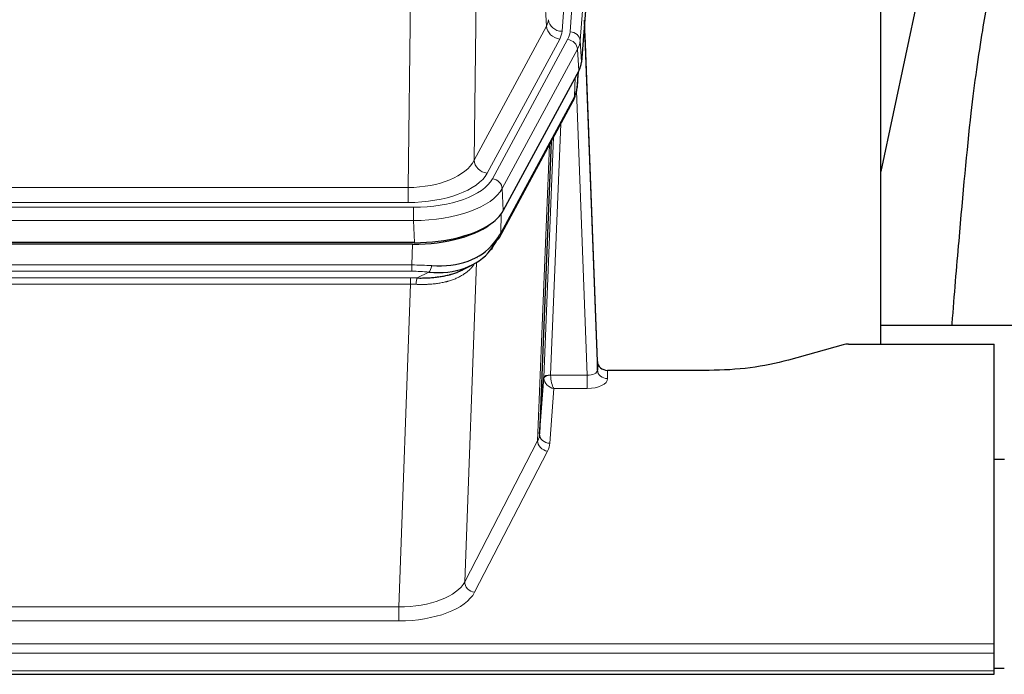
# Model space of a CAD drawing. Header units: inches. Extents: x 0 to 29700, y -16 to 21000.
# Tile 109 of 256: x 3544 to 3834, y 17802 to 17995. Entities that reach past the tile are written whole.
import ezdxf

# ---------------------------------------------------------------- set-up
doc = ezdxf.new("R2010")
doc.units = ezdxf.units.IN
doc.layers.add('1', color=7, linetype='Continuous', true_color=0xffffff)

msp = doc.modelspace()

# ---------------------------------------------------------------- linework, layer by layer
at = {"layer": '1', "color": 110, "linetype": 'Continuous', "lineweight": 13}
for p, q in [((3716.657, 18164.751), (3703.591, 17991.978)), ((3705.938, 17991.826), (3719.049, 18165.186)), ((3722.043, 18162.616), (3708.932, 17989.256)), ((3699.018, 17993.495), (3694.666, 18067.747)), ((3678.623, 18029.603), (3677.666, 17953.952)), ((3658.223, 17945.917), (3659.191, 18022.413)), ((3677.666, 17953.952), (3699.018, 17993.495)), ((3681.541, 17950.144), (3702.893, 17989.687)), ((3683.067, 17948.469), (3705.241, 17989.535)), ((3708.932, 17989.256), (3709.305, 17982.883)), ((3708.148, 17986.678), (3685.974, 17945.613)), ((3708.521, 17980.306), (3708.148, 17986.678)), ((3707.251, 17972.801), (3707.47, 17978.359)), ((3708.037, 17975.38), (3708.391, 17980.064)), ((3685.504, 17932.526), (3707.251, 17972.801)), ((3711.018, 17890.557), (3707.887, 17974.409)), ((3703.234, 17964.696), (3700.212, 17890.644)), ((3698.214, 17889.878), (3701.107, 17960.756)), ((3696.4, 17871.25), (3699.867, 17958.461)), ((3445.58, 17945.917), (3658.223, 17945.917)), ((3658.223, 17941.503), (3658.223, 17945.917)), ((3685.974, 17945.613), (3686.267, 17939.091)), ((3443.991, 17940.08), (3659.811, 17940.08)), ((3658.223, 17941.503), (3445.58, 17941.503)), ((3659.811, 17936.174), (3659.811, 17940.08)), ((3685.681, 17938.161), (3685.504, 17932.526)), ((3659.811, 17936.174), (3443.991, 17936.174)), ((3660.105, 17929.653), (3659.811, 17936.174)), ((3659.322, 17923.08), (3659.513, 17929.171)), ((3678.614, 17925.44), (3678.576, 17925.346)), ((3444.481, 17923.08), (3659.322, 17923.08)), ((3659.322, 17921.215), (3659.322, 17923.08)), ((3678.351, 17923.775), (3674.915, 17829.635)), ((3659.322, 17921.215), (3444.481, 17921.215)), ((3660.893, 17919.241), (3664.346, 17920.986)), ((3444.823, 17919.272), (3658.98, 17919.272)), ((3658.98, 17917.407), (3444.823, 17917.407)), ((3655.506, 17822.231), (3658.98, 17917.407)), ((3658.98, 17917.407), (3658.98, 17919.272)), ((3700.213, 17890.557), (3711.018, 17890.557)), ((3711.018, 17890.557), (3711.018, 17886.642)), ((3716.999, 17892.004), (3717.009, 17889.556)), ((3701.176, 17886.642), (3699.982, 17870.494)), ((3711.018, 17886.642), (3701.176, 17886.642)), ((3674.915, 17829.635), (3696.4, 17871.25)), ((3699.309, 17868.187), (3677.824, 17826.572)), ((3448.296, 17822.231), (3655.506, 17822.231)), ((3655.506, 17822.231), (3655.506, 17818.13)), ((3655.506, 17818.13), (3448.296, 17818.13)), ((3273.901, 17811.369), (3830.901, 17811.369)), ((3273.901, 17808.635), (3830.901, 17808.635)), ((3273.901, 17803.387), (3830.901, 17803.387))]:
    msp.add_line(p, q, dxfattribs=at)
at = {"layer": '1', "color": 2, "linetype": 'Continuous', "lineweight": 25}
for p, q in [((3722.423, 18156.337), (3709.305, 17982.883)), ((3797.561, 17899.771), (3797.561, 18088.573)), ((3816.085, 18038.491), (3797.561, 17950.597)), ((3714, 17894.626), (3710.242, 17995.264)), ((3710.322, 17990.871), (3714.011, 17892.089)), ((3708.521, 17980.306), (3686.267, 17939.091)), ((3708.03, 17975.267), (3708.393, 17980.069)), ((3708.207, 17979.724), (3708.037, 17975.38)), ((3708.03, 17975.267), (3708.037, 17975.38)), ((3685.145, 17931.196), (3706.892, 17971.471)), ((3700.413, 17959.471), (3696.986, 17873.26)), ((3660.105, 17929.653), (3443.698, 17929.653)), ((3659.513, 17929.171), (3444.29, 17929.171)), ((3674.21, 17921.608), (3677.004, 17923.019)), ((3797.564, 17905.344), (3869.561, 17905.344)), ((3786.445, 17899.576), (3770.281, 17895.045)), ((3787.944, 17899.771), (3830.901, 17899.771)), ((3830.901, 17811.369), (3830.901, 17899.771)), ((3714.011, 17892.089), (3714, 17894.626)), ((3746.901, 17892.004), (3716.999, 17892.004)), ((3696.986, 17873.26), (3698.214, 17889.878)), ((3830.902, 17865.806), (3833.902, 17865.806)), ((3830.901, 17808.635), (3830.901, 17811.369)), ((3830.901, 17803.387), (3830.901, 17808.635)), ((3833.882, 17804.063), (3830.892, 17804.063)), ((3830.901, 17802.372), (3830.901, 17803.387)), ((3273.901, 17802.372), (3830.901, 17802.372))]:
    msp.add_line(p, q, dxfattribs=at)
at = {"layer": '1', "color": 110, "linetype": 'Continuous', "lineweight": 13}
for centre, major_axis, ratio, start_param, end_param in [((3679.573, 17995.916), (-20.038, 0.241), 0.4621297, 2.903225, 3.1123764), ((3703.591, 17995.526), (3.989, -0.302), 0.8864705, 3.2608937, 4.7793301), ((3702.893, 17993.235), (3.52, -1.9), 0.8606628, 3.6289862, 5.1474227), ((3679.573, 17992.368), (-24.033, 0.005), 0.4611335, 2.8976848, 3.1068362), ((3710.322, 17988.718), (-0.214, 6.443), 0.0117452, 5.0526437, 5.774114), ((3681.92, 17992.216), (-24.033, 0.005), 0.4611335, 2.8976848, 3.1068362), ((3705.241, 17986.874), (2.64, -1.425), 0.8606628, 0.4873936, 2.00583), ((3705.938, 17989.165), (2.991, -0.226), 0.8864705, 0.119301, 1.6377375), ((3681.92, 17989.555), (27.028, 0.171), 0.4605352, 6.0362132, 6.2453646), ((3707.324, 17990.78), (2.998, 0.112), 0.4302668, 5.7021495, 6.2671208), ((3703.373, 17973.371), (3.52, -1.9), 0.8606628, 0.0000038, 0.4001271), ((3680.242, 17955.592), (27.538, 20.422), 0.1820482, 5.9117301, 5.9437103), ((3658.302, 17956.524), (20.002, 0.126), 0.5302672, 4.7050812, 6.0263936), ((3681.541, 17953.692), (-3.52, 1.9), 0.8606628, 0.4873936, 2.00583), ((3658.302, 17952.976), (24.002, 0.049), 0.477994, 4.708097, 6.0294094), ((3659.76, 17951.177), (-24.02, 0.03), 0.4619935, 1.5735185, 2.8978281), ((3683.067, 17945.808), (2.64, -1.425), 0.8606628, 0.4873936, 2.00583), ((3659.76, 17948.516), (27.018, 0.111), 0.4567867, 4.7124116, 6.0367213), ((3681.625, 17933.096), (3.52, -1.9), 0.8606628, 0.0000038, 0.4001271), ((3658.673, 17915.646), (27.015, 0.091), 0.2751837, 1.3250001, 1.545831), ((3664.346, 17924.822), (-0.368, -3.983), 0.2964475, 0.3019504, 1.0888865), ((3658.673, 17911.811), (23.017, 0.318), 0.4083138, 1.3161001, 1.5369309), ((3658.191, 17909.46), (24.025, 0.387), 0.4081205, 1.4515093, 1.5313568), ((3658.191, 17905.625), (20.023, 0.877), 0.5868265, 1.4258227, 1.5056703), ((3660.893, 17915.406), (0.131, 3.998), 0.1099517, 0.2897867, 1.0584981), ((3700.212, 17889.783), (1.998, -0.082), 0.4302193, 1.5883537, 3.1255299), ((3700.213, 17889.696), (-1.996, -0.13), 0.4297663, 4.6843512, 6.2157251), ((3701.212, 17890.613), (1.001, 0.011), 0.9036678, 3.0949665, 3.190732), ((3701.176, 17889.266), (-0.506, 2.997), 0.2740591, 1.0794715, 2.5891813), ((3711.005, 17892.18), (-3.004, 0.138), 0.5390598, 1.5996723, 3.1704686), ((3717.009, 17892.18), (-3, -0.013), 0.8746179, 0.0299147, 1.5670846), ((3701.212, 17889.751), (-2.996, 0.15), 0.8842156, 0.0089588, 0.1047243), ((3701.176, 17889.266), (-2.669, 1.608), 0.8008031, 0.5106166, 2.0203264), ((3711.005, 17889.556), (-6.003, 0.008), 0.4854373, 1.5734916, 3.1442879), ((3676.983, 17873.515), (20.016, 0.121), 0.4848834, 6.0350943, 6.2444185), ((3699.982, 17873.117), (2.992, -0.221), 0.8740585, 3.1714428, 4.7769181), ((3699.309, 17870.81), (2.666, -1.376), 0.8484453, 3.5215353, 5.1252561), ((3676.983, 17870.891), (23.014, 0.002), 0.4845187, 6.038018, 6.2473422), ((3655.5, 17831.905), (20.013, 0.104), 0.483363, 4.7101919, 6.0355739), ((3677.824, 17829.196), (2.666, -1.376), 0.8484453, 3.5215353, 5.1252561), ((3655.5, 17829.281), (-23.012, 0.004), 0.4845836, 1.5711584, 2.8965404)]:
    msp.add_ellipse(centre, major_axis=major_axis, ratio=ratio, start_param=start_param, end_param=end_param, dxfattribs=at)
at = {"layer": '1', "color": 2, "linetype": 'Continuous', "lineweight": 25}
for centre, major_axis, ratio, start_param, end_param in [((3682.285, 17983.322), (-27.037, 0.006), 0.4611335, 2.8976848, 3.1068362), ((3681.392, 17984.868), (-26.161, 11.46), 0.4493681, 3.1218709, 3.267222), ((3680.242, 17955.592), (27.174, 22.247), 0.265953, 6.0029107, 6.0348909), ((3703.539, 17973.692), (3.584, -1.776), 0.8816114, 6.2824956, 6.6531678), ((3660.047, 17942.137), (-27.023, 0.034), 0.4619935, 2.6128783, 2.8978281), ((3659.487, 17941.646), (-27.01, 0.015), 0.4618579, 1.5720062, 2.656), ((3660.047, 17942.137), (-27.023, 0.034), 0.4619935, 1.5735185, 2.6128783), ((3658.673, 17915.646), (27.355, 20.182), 0.1876908, 5.6857719, 5.9066027), ((3681.625, 17933.096), (3.52, -1.9), 0.8606628, 5.9153676, 6.2831892), ((3659.575, 17944.464), (-25.329, 12.681), 0.6929209, 2.1169098, 3.0007467), ((3661.369, 17912.784), (23.434, 19.972), 0.1471226, 5.6997031, 5.9205339), ((3679.849, 17930.414), (3.195, -2.407), 0.6715965, 6.033487, 6.820423), ((3659.575, 17944.464), (-23.359, 16.381), 0.7286412, 2.2260513, 3.1098882), ((3681.748, 17922.924), (-3.388, 2.127), 0.8041825, 6.1083502, 6.2835535), ((3787.947, 17898.314), (-3, 0.002), 0.4856498, 4.7136997, 5.2369038), ((3716.998, 17894.717), (-3, 0.002), 0.9042699, 0.0343167, 1.5714866)]:
    msp.add_ellipse(centre, major_axis=major_axis, ratio=ratio, start_param=start_param, end_param=end_param, dxfattribs=at)
for points, knots in [([(3845.423, 18038.553), (3843.544, 18036.07), (3836.937, 18026.143), (3830.298, 18008.294), (3827.1, 17991.179), (3823.713, 17967.122), (3821.029, 17936.998), (3819.066, 17914.115), (3818.41, 17905.516), (3818.399, 17905.365)], [0, 0, 0, 0, 0.0518711, 0.2038069, 0.3730498, 0.5881455, 0.851041, 0.9973912, 1, 1, 1, 1]), ([(3660.893, 17919.241), (3661.411, 17919.232), (3661.926, 17919.23), (3662.952, 17919.242), (3663.462, 17919.257), (3664.096, 17919.287), (3664.223, 17919.293), (3664.476, 17919.307), (3664.602, 17919.315), (3664.979, 17919.34), (3665.228, 17919.359), (3665.97, 17919.423), (3666.457, 17919.476), (3667.415, 17919.6), (3667.887, 17919.673), (3668.816, 17919.839), (3669.273, 17919.932), (3669.946, 17920.089), (3670.169, 17920.144), (3670.5, 17920.231), (3670.61, 17920.261), (3670.774, 17920.306), (3670.828, 17920.322), (3670.937, 17920.353), (3671.423, 17920.494), (3671.892, 17920.647), (3672.697, 17920.938), (3673.395, 17921.217), (3674.049, 17921.526), (3674.331, 17921.668)], [0, 0, 0, 0, 0.1020877, 0.1020877, 0.2041754, 0.2041754, 0.2296973, 0.2296973, 0.2552192, 0.2552192, 0.3062631, 0.3062631, 0.4083508, 0.4083508, 0.5104385, 0.5104385, 0.6125262, 0.6125262, 0.66357, 0.66357, 0.6890919, 0.6890919, 0.7018529, 0.7018529, 0.7146139, 0.8167015, 0.8167015, 0.9187892, 1, 1, 1, 1]), ([(3770.281, 17895.045), (3766.747, 17894.055), (3762.946, 17893.29), (3755.063, 17892.265), (3750.982, 17892.004), (3746.901, 17892.004)], [0, 0, 0, 0, 0.5, 0.5, 1, 1, 1, 1])]:
    msp.add_open_spline(points, degree=3, knots=knots, dxfattribs=at)
msp.add_open_spline([(3706.892, 17971.471), (3707.013, 17971.694), (3707.123, 17971.916)], degree=2, dxfattribs=at)
at = {"layer": '1', "color": 110, "linetype": 'Continuous', "lineweight": 13}
msp.add_open_spline([(3677.953, 17923.649), (3677.798, 17923.397), (3677.626, 17923.148), (3677.25, 17922.658), (3677.047, 17922.417), (3676.609, 17921.946), (3676.375, 17921.715), (3675.875, 17921.265), (3675.609, 17921.046), (3675.187, 17920.727), (3675.042, 17920.623), (3674.819, 17920.468), (3674.743, 17920.417), (3674.591, 17920.316), (3674.514, 17920.266), (3674.126, 17920.02), (3673.803, 17919.832), (3673.133, 17919.477), (3672.439, 17919.14), (3671.698, 17918.843), (3670.932, 17918.566), (3670.537, 17918.437), (3670.08, 17918.304), (3670.028, 17918.289), (3669.926, 17918.26), (3669.874, 17918.246), (3669.72, 17918.203), (3669.409, 17918.121), (3669.094, 17918.044), (3668.459, 17917.9), (3668.028, 17917.815), (3667.154, 17917.667), (3666.71, 17917.604), (3665.808, 17917.498), (3665.351, 17917.455), (3664.653, 17917.406), (3664.419, 17917.392), (3664.065, 17917.375), (3663.947, 17917.37), (3663.709, 17917.361), (3663.59, 17917.357), (3662.994, 17917.34), (3662.514, 17917.336), (3661.548, 17917.345), (3661.063, 17917.358), (3660.574, 17917.378)], degree=3, knots=[0, 0, 0, 0, 0.0625, 0.0625, 0.125, 0.125, 0.1875, 0.1875, 0.25, 0.25, 0.28125, 0.28125, 0.296875, 0.296875, 0.3125, 0.3125, 0.375, 0.375, 0.4375, 0.5, 0.5, 0.5625, 0.5625, 0.5703125, 0.5703125, 0.578125, 0.578125, 0.59375, 0.625, 0.625, 0.6875, 0.6875, 0.75, 0.75, 0.8125, 0.8125, 0.84375, 0.84375, 0.859375, 0.859375, 0.875, 0.875, 0.9375, 0.9375, 1, 1, 1, 1], dxfattribs=at)

doc.saveas('drawing.dxf')
